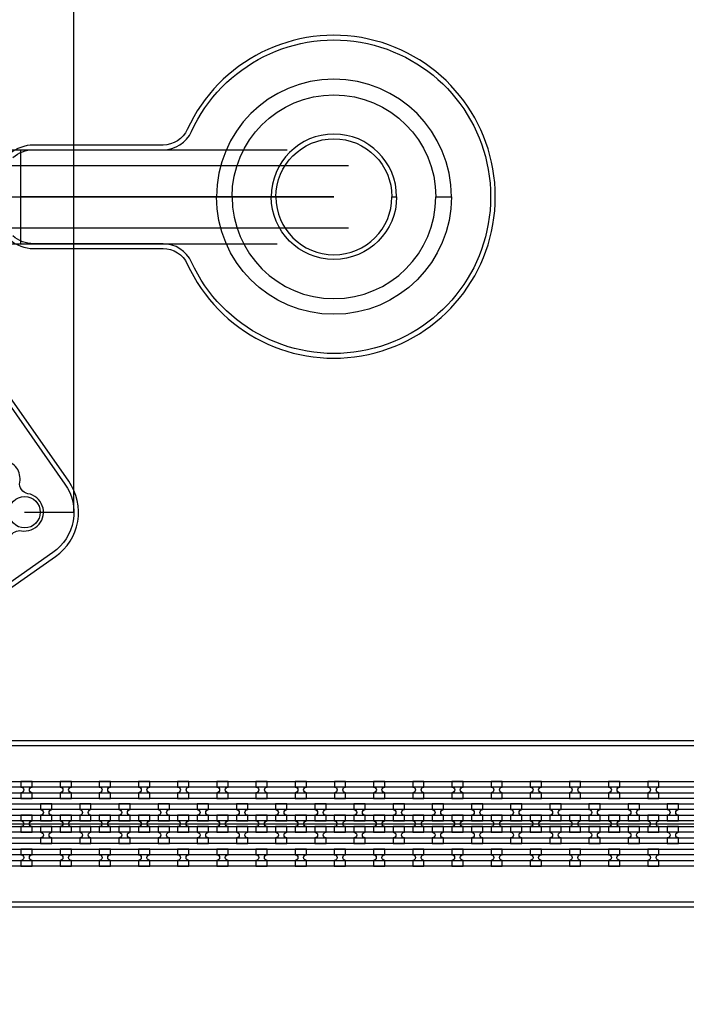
# Model space of a CAD drawing. Extents: x -63500 to 63500, y -63500 to 63500.
# Tile 88 of 256: x -26620 to -22365, y -10282 to -4000. Entities that reach past the tile are written whole.
import ezdxf

# ---------------------------------------------------------------- set-up
doc = ezdxf.new("R2010")
doc.units = 13
doc.header["$MEASUREMENT"] = 0
for name, color, linetype in [('1_Metal', 2, 'Continuous'), ('2_Electrodes', 5, 'Continuous'), ('3_Outline', 4, 'Continuous')]:
    doc.layers.add(name, color=color, linetype=linetype)

msp = doc.modelspace()

# ---------------------------------------------------------------- linework, layer by layer
for p, q in [((-26273.9, -7142.6), (-26273.9, -1630)), ((-30259, -4830), (-24913.1, -4830)), ((-26613.8, -4830), (-26613.8, -5430)), ((-30259, -4930), (-24520.6, -4930)), ((-27613.8, -5130), (-24613.8, -5130)), ((-24613.8, -5130), (-26613.8, -5130)), ((-24520.6, -5330), (-30259, -5330)), ((-30259, -5430), (-24976.1, -5430)), ((-26587.9, -7142.6), (-26273.9, -7142.6)), ((-37987.8, -9130), (-19487.8, -9130))]:
    msp.add_line(p, q)
for radius in [50000, 47500, 45000]:
    msp.add_circle((0, 0), radius)
at = {"layer": '1_Metal'}
for points in [[(-50000, 0, 1), (50000, 0), (51000, 0, -1), (-51000, 0)], [(-23863.8, -5130, 1), (-25363.8, -5130), (-25263.8, -5130, -1), (-23963.8, -5130)], [(-37987.8, -9220), (-37585.9, -9220), (-7391.4, -9220, 0.414214), (-5551.4, -7380), (-5551.4, -6880, 0.414214), (-7391.4, -5040), (-8624.3, -5040, 0.244698), (-8639.1, -5047.6), (-8680.4, -5018.7), (-8615.9, -4926.5), (-8574.9, -4955.2), (-8589.3, -4975.6, 0.606815), (-8574.5, -5004), (-7391.3, -5004, -0.414214), (-5515.3, -6880), (-5515.3, -7380, -0.414214), (-7391.3, -9256), (-37585.9, -9256), (-37987.8, -9256)], [(-37987.8, -9148), (-37585.9, -9148), (-7391.4, -9148, 0.414214), (-5623.4, -7380), (-5623.4, -6880, 0.414214), (-7391.4, -5112), (-8675.5, -5112, 0.244698), (-8690.2, -5119.6), (-8731.1, -5091), (-8680.4, -5018.7), (-8639.1, -5047.6, 0.606815), (-8624.3, -5076), (-7391.4, -5076, -0.414214), (-5587.4, -6880), (-5587.4, -7380, -0.414214), (-7391.4, -9184), (-37585.9, -9184), (-37987.8, -9184)], [(-37987.8, -9076), (-37585.9, -9076), (-7391.4, -9076, 0.414214), (-5695.4, -7380), (-5695.4, -6880, 0.414214), (-7391.4, -5184), (-8725.7, -5184, 0.244698), (-8740.5, -5191.6), (-8781.4, -5162.9), (-8731.1, -5091), (-8690.2, -5119.6, 0.606815), (-8675.5, -5148), (-7391.4, -5148, -0.414214), (-5659.4, -6880), (-5659.4, -7380, -0.414214), (-7391.4, -9112), (-37585.9, -9112), (-37987.8, -9112)], [(-23863.8, -5130, -1), (-25363.8, -5130), (-25263.8, -5130, 1), (-23963.8, -5130)], [(-37987.8, -9004), (-37585.9, -9004), (-37585.9, -9004), (-7391.3, -9004, 0.414214), (-5767.3, -7380), (-5767.3, -6880, 0.414214), (-7391.3, -5256), (-8776.2, -5256, 0.244698), (-8790.9, -5263.6), (-8805.3, -5284.1), (-8846.2, -5255.4), (-8781.4, -5162.9), (-8740.5, -5191.6, 0.606815), (-8725.7, -5220), (-7391.4, -5220, -0.414214), (-5731.4, -6880), (-5731.4, -7380, -0.414214), (-7391.4, -9040), (-37585.9, -9040), (-37987.8, -9040)], [(-26611.3, -8968), (-26539.3, -8968), (-26539.3, -8932, -0.414214), (-26557.3, -8914), (-26557.3, -8914, -0.414214), (-26539.3, -8896), (-26539.3, -8860), (-26611.3, -8860), (-26611.3, -8896, -0.414214), (-26593.3, -8914), (-26593.3, -8914, -0.414214), (-26611.3, -8932)], [(-26361.3, -8968), (-26289.3, -8968), (-26289.3, -8932, -0.414214), (-26307.3, -8914), (-26307.3, -8914, -0.414214), (-26289.3, -8896), (-26289.3, -8860), (-26361.3, -8860), (-26361.3, -8896, -0.414214), (-26343.3, -8914), (-26343.3, -8914, -0.414214), (-26361.3, -8932)], [(-26111.3, -8968), (-26039.3, -8968), (-26039.3, -8932, -0.414214), (-26057.3, -8914), (-26057.3, -8914, -0.414214), (-26039.3, -8896), (-26039.3, -8860), (-26111.3, -8860), (-26111.3, -8896, -0.414214), (-26093.3, -8914), (-26093.3, -8914, -0.414214), (-26111.3, -8932)], [(-25861.3, -8968), (-25789.3, -8968), (-25789.3, -8932, -0.414214), (-25807.3, -8914), (-25807.3, -8914, -0.414214), (-25789.3, -8896), (-25789.3, -8860), (-25861.3, -8860), (-25861.3, -8896, -0.414214), (-25843.3, -8914), (-25843.3, -8914, -0.414214), (-25861.3, -8932)], [(-25611.3, -8968), (-25539.3, -8968), (-25539.3, -8932, -0.414214), (-25557.3, -8914), (-25557.3, -8914, -0.414214), (-25539.3, -8896), (-25539.3, -8860), (-25611.3, -8860), (-25611.3, -8896, -0.414214), (-25593.3, -8914), (-25593.3, -8914, -0.414214), (-25611.3, -8932)], [(-25361.3, -8968), (-25289.3, -8968), (-25289.3, -8932, -0.414214), (-25307.3, -8914), (-25307.3, -8914, -0.414214), (-25289.3, -8896), (-25289.3, -8860), (-25361.3, -8860), (-25361.3, -8896, -0.414214), (-25343.3, -8914), (-25343.3, -8914, -0.414214), (-25361.3, -8932)], [(-25111.3, -8968), (-25039.3, -8968), (-25039.3, -8932, -0.414214), (-25057.3, -8914), (-25057.3, -8914, -0.414214), (-25039.3, -8896), (-25039.3, -8860), (-25111.3, -8860), (-25111.3, -8896, -0.414214), (-25093.3, -8914), (-25093.3, -8914, -0.414214), (-25111.3, -8932)], [(-24861.3, -8968), (-24789.3, -8968), (-24789.3, -8932, -0.414214), (-24807.3, -8914), (-24807.3, -8914, -0.414214), (-24789.3, -8896), (-24789.3, -8860), (-24861.3, -8860), (-24861.3, -8896, -0.414214), (-24843.3, -8914), (-24843.3, -8914, -0.414214), (-24861.3, -8932)], [(-24611.3, -8968), (-24539.3, -8968), (-24539.3, -8932, -0.414214), (-24557.3, -8914), (-24557.3, -8914, -0.414214), (-24539.3, -8896), (-24539.3, -8860), (-24611.3, -8860), (-24611.3, -8896, -0.414214), (-24593.3, -8914), (-24593.3, -8914, -0.414214), (-24611.3, -8932)], [(-24361.3, -8968), (-24289.3, -8968), (-24289.3, -8932, -0.414214), (-24307.3, -8914), (-24307.3, -8914, -0.414214), (-24289.3, -8896), (-24289.3, -8860), (-24361.3, -8860), (-24361.3, -8896, -0.414214), (-24343.3, -8914), (-24343.3, -8914, -0.414214), (-24361.3, -8932)], [(-24111.3, -8968), (-24039.3, -8968), (-24039.3, -8932, -0.414214), (-24057.3, -8914), (-24057.3, -8914, -0.414214), (-24039.3, -8896), (-24039.3, -8860), (-24111.3, -8860), (-24111.3, -8896, -0.414214), (-24093.3, -8914), (-24093.3, -8914, -0.414214), (-24111.3, -8932)], [(-23861.3, -8968), (-23789.3, -8968), (-23789.3, -8932, -0.414214), (-23807.3, -8914), (-23807.3, -8914, -0.414214), (-23789.3, -8896), (-23789.3, -8860), (-23861.3, -8860), (-23861.3, -8896, -0.414214), (-23843.3, -8914), (-23843.3, -8914, -0.414214), (-23861.3, -8932)], [(-23611.3, -8968), (-23539.3, -8968), (-23539.3, -8932, -0.414214), (-23557.3, -8914), (-23557.3, -8914, -0.414214), (-23539.3, -8896), (-23539.3, -8860), (-23611.3, -8860), (-23611.3, -8896, -0.414214), (-23593.3, -8914), (-23593.3, -8914, -0.414214), (-23611.3, -8932)], [(-23361.3, -8968), (-23289.3, -8968), (-23289.3, -8932, -0.414214), (-23307.3, -8914), (-23307.3, -8914, -0.414214), (-23289.3, -8896), (-23289.3, -8860), (-23361.3, -8860), (-23361.3, -8896, -0.414214), (-23343.3, -8914), (-23343.3, -8914, -0.414214), (-23361.3, -8932)], [(-23111.3, -8968), (-23039.3, -8968), (-23039.3, -8932, -0.414214), (-23057.3, -8914), (-23057.3, -8914, -0.414214), (-23039.3, -8896), (-23039.3, -8860), (-23111.3, -8860), (-23111.3, -8896, -0.414214), (-23093.3, -8914), (-23093.3, -8914, -0.414214), (-23111.3, -8932)], [(-22861.3, -8968), (-22789.3, -8968), (-22789.3, -8932, -0.414214), (-22807.3, -8914), (-22807.3, -8914, -0.414214), (-22789.3, -8896), (-22789.3, -8860), (-22861.3, -8860), (-22861.3, -8896, -0.414214), (-22843.3, -8914), (-22843.3, -8914, -0.414214), (-22861.3, -8932)], [(-22611.3, -8968), (-22539.3, -8968), (-22539.3, -8932, -0.414214), (-22557.3, -8914), (-22557.3, -8914, -0.414214), (-22539.3, -8896), (-22539.3, -8860), (-22611.3, -8860), (-22611.3, -8896, -0.414214), (-22593.3, -8914), (-22593.3, -8914, -0.414214), (-22611.3, -8932)], [(-26414.4, -9112), (-26414.4, -9076, -0.414214), (-26432.4, -9058), (-26432.4, -9058, -0.414214), (-26414.4, -9040), (-26414.4, -9004), (-26486.4, -9004), (-26486.4, -9040, -0.414214), (-26468.4, -9058), (-26468.4, -9058, -0.414214), (-26486.4, -9076), (-26486.4, -9112)], [(-26164.4, -9112), (-26164.4, -9076, -0.414214), (-26182.4, -9058), (-26182.4, -9058, -0.414214), (-26164.4, -9040), (-26164.4, -9004), (-26236.4, -9004), (-26236.4, -9040, -0.414214), (-26218.4, -9058), (-26218.4, -9058, -0.414214), (-26236.4, -9076), (-26236.4, -9112)], [(-25914.4, -9112), (-25914.4, -9076, -0.414214), (-25932.4, -9058), (-25932.4, -9058, -0.414214), (-25914.4, -9040), (-25914.4, -9004), (-25986.4, -9004), (-25986.4, -9040, -0.414214), (-25968.4, -9058), (-25968.4, -9058, -0.414214), (-25986.4, -9076), (-25986.4, -9112)], [(-25664.4, -9112), (-25664.4, -9076, -0.414214), (-25682.4, -9058), (-25682.4, -9058, -0.414214), (-25664.4, -9040), (-25664.4, -9004), (-25736.4, -9004), (-25736.4, -9040, -0.414214), (-25718.4, -9058), (-25718.4, -9058, -0.414214), (-25736.4, -9076), (-25736.4, -9112)], [(-25414.4, -9112), (-25414.4, -9076, -0.414214), (-25432.4, -9058), (-25432.4, -9058, -0.414214), (-25414.4, -9040), (-25414.4, -9004), (-25486.4, -9004), (-25486.4, -9040, -0.414214), (-25468.4, -9058), (-25468.4, -9058, -0.414214), (-25486.4, -9076), (-25486.4, -9112)], [(-25164.4, -9112), (-25164.4, -9076, -0.414214), (-25182.4, -9058), (-25182.4, -9058, -0.414214), (-25164.4, -9040), (-25164.4, -9004), (-25236.4, -9004), (-25236.4, -9040, -0.414214), (-25218.4, -9058), (-25218.4, -9058, -0.414214), (-25236.4, -9076), (-25236.4, -9112)], [(-24914.4, -9112), (-24914.4, -9076, -0.414214), (-24932.4, -9058), (-24932.4, -9058, -0.414214), (-24914.4, -9040), (-24914.4, -9004), (-24986.4, -9004), (-24986.4, -9040, -0.414214), (-24968.4, -9058), (-24968.4, -9058, -0.414214), (-24986.4, -9076), (-24986.4, -9112)], [(-24664.4, -9112), (-24664.4, -9076, -0.414214), (-24682.4, -9058), (-24682.4, -9058, -0.414214), (-24664.4, -9040), (-24664.4, -9004), (-24736.4, -9004), (-24736.4, -9040, -0.414214), (-24718.4, -9058), (-24718.4, -9058, -0.414214), (-24736.4, -9076), (-24736.4, -9112)], [(-24414.4, -9112), (-24414.4, -9076, -0.414214), (-24432.4, -9058), (-24432.4, -9058, -0.414214), (-24414.4, -9040), (-24414.4, -9004), (-24486.4, -9004), (-24486.4, -9040, -0.414214), (-24468.4, -9058), (-24468.4, -9058, -0.414214), (-24486.4, -9076), (-24486.4, -9112)], [(-24164.4, -9112), (-24164.4, -9076, -0.414214), (-24182.4, -9058), (-24182.4, -9058, -0.414214), (-24164.4, -9040), (-24164.4, -9004), (-24236.4, -9004), (-24236.4, -9040, -0.414214), (-24218.4, -9058), (-24218.4, -9058, -0.414214), (-24236.4, -9076), (-24236.4, -9112)], [(-23914.4, -9112), (-23914.4, -9076, -0.414214), (-23932.4, -9058), (-23932.4, -9058, -0.414214), (-23914.4, -9040), (-23914.4, -9004), (-23986.4, -9004), (-23986.4, -9040, -0.414214), (-23968.4, -9058), (-23968.4, -9058, -0.414214), (-23986.4, -9076), (-23986.4, -9112)], [(-23664.4, -9112), (-23664.4, -9076, -0.414214), (-23682.4, -9058), (-23682.4, -9058, -0.414214), (-23664.4, -9040), (-23664.4, -9004), (-23736.4, -9004), (-23736.4, -9040, -0.414214), (-23718.4, -9058), (-23718.4, -9058, -0.414214), (-23736.4, -9076), (-23736.4, -9112)], [(-23414.4, -9112), (-23414.4, -9076, -0.414214), (-23432.4, -9058), (-23432.4, -9058, -0.414214), (-23414.4, -9040), (-23414.4, -9004), (-23486.4, -9004), (-23486.4, -9040, -0.414214), (-23468.4, -9058), (-23468.4, -9058, -0.414214), (-23486.4, -9076), (-23486.4, -9112)], [(-23164.4, -9112), (-23164.4, -9076, -0.414214), (-23182.4, -9058), (-23182.4, -9058, -0.414214), (-23164.4, -9040), (-23164.4, -9004), (-23236.4, -9004), (-23236.4, -9040, -0.414214), (-23218.4, -9058), (-23218.4, -9058, -0.414214), (-23236.4, -9076), (-23236.4, -9112)], [(-22914.4, -9112), (-22914.4, -9076, -0.414214), (-22932.4, -9058), (-22932.4, -9058, -0.414214), (-22914.4, -9040), (-22914.4, -9004), (-22986.4, -9004), (-22986.4, -9040, -0.414214), (-22968.4, -9058), (-22968.4, -9058, -0.414214), (-22986.4, -9076), (-22986.4, -9112)], [(-22664.4, -9112), (-22664.4, -9076, -0.414214), (-22682.4, -9058), (-22682.4, -9058, -0.414214), (-22664.4, -9040), (-22664.4, -9004), (-22736.4, -9004), (-22736.4, -9040, -0.414214), (-22718.4, -9058), (-22718.4, -9058, -0.414214), (-22736.4, -9076), (-22736.4, -9112)], [(-22414.4, -9112), (-22414.4, -9076, -0.414214), (-22432.4, -9058), (-22432.4, -9058, -0.414214), (-22414.4, -9040), (-22414.4, -9004), (-22486.4, -9004), (-22486.4, -9040, -0.414214), (-22468.4, -9058), (-22468.4, -9058, -0.414214), (-22486.4, -9076), (-22486.4, -9112)], [(-26539.4, -9076), (-26611.4, -9076), (-26611.4, -9112, -0.414214), (-26593.4, -9130), (-26593.4, -9130, -0.414214), (-26611.4, -9148), (-26611.4, -9184), (-26539.4, -9184), (-26539.4, -9148, -0.414214), (-26557.4, -9130), (-26557.4, -9130, -0.414214), (-26539.4, -9112), (-26539.4, -9076)], [(-26289.4, -9076), (-26361.4, -9076), (-26361.4, -9112, -0.414214), (-26343.4, -9130), (-26343.4, -9130, -0.414214), (-26361.4, -9148), (-26361.4, -9184), (-26289.4, -9184), (-26289.4, -9148, -0.414214), (-26307.4, -9130), (-26307.4, -9130, -0.414214), (-26289.4, -9112), (-26289.4, -9076)], [(-26039.4, -9076), (-26111.4, -9076), (-26111.4, -9112, -0.414214), (-26093.4, -9130), (-26093.4, -9130, -0.414214), (-26111.4, -9148), (-26111.4, -9184), (-26039.4, -9184), (-26039.4, -9148, -0.414214), (-26057.4, -9130), (-26057.4, -9130, -0.414214), (-26039.4, -9112), (-26039.4, -9076)], [(-25789.4, -9076), (-25861.4, -9076), (-25861.4, -9112, -0.414214), (-25843.4, -9130), (-25843.4, -9130, -0.414214), (-25861.4, -9148), (-25861.4, -9184), (-25789.4, -9184), (-25789.4, -9148, -0.414214), (-25807.4, -9130), (-25807.4, -9130, -0.414214), (-25789.4, -9112), (-25789.4, -9076)], [(-25539.4, -9076), (-25611.4, -9076), (-25611.4, -9112, -0.414214), (-25593.4, -9130), (-25593.4, -9130, -0.414214), (-25611.4, -9148), (-25611.4, -9184), (-25539.4, -9184), (-25539.4, -9148, -0.414214), (-25557.4, -9130), (-25557.4, -9130, -0.414214), (-25539.4, -9112), (-25539.4, -9076)], [(-25289.4, -9076), (-25361.4, -9076), (-25361.4, -9112, -0.414214), (-25343.4, -9130), (-25343.4, -9130, -0.414214), (-25361.4, -9148), (-25361.4, -9184), (-25289.4, -9184), (-25289.4, -9148, -0.414214), (-25307.4, -9130), (-25307.4, -9130, -0.414214), (-25289.4, -9112), (-25289.4, -9076)], [(-25039.4, -9076), (-25111.4, -9076), (-25111.4, -9112, -0.414214), (-25093.4, -9130), (-25093.4, -9130, -0.414214), (-25111.4, -9148), (-25111.4, -9184), (-25039.4, -9184), (-25039.4, -9148, -0.414214), (-25057.4, -9130), (-25057.4, -9130, -0.414214), (-25039.4, -9112), (-25039.4, -9076)], [(-24789.4, -9076), (-24861.4, -9076), (-24861.4, -9112, -0.414214), (-24843.4, -9130), (-24843.4, -9130, -0.414214), (-24861.4, -9148), (-24861.4, -9184), (-24789.4, -9184), (-24789.4, -9148, -0.414214), (-24807.4, -9130), (-24807.4, -9130, -0.414214), (-24789.4, -9112), (-24789.4, -9076)], [(-24539.4, -9076), (-24611.4, -9076), (-24611.4, -9112, -0.414214), (-24593.4, -9130), (-24593.4, -9130, -0.414214), (-24611.4, -9148), (-24611.4, -9184), (-24539.4, -9184), (-24539.4, -9148, -0.414214), (-24557.4, -9130), (-24557.4, -9130, -0.414214), (-24539.4, -9112), (-24539.4, -9076)], [(-24289.4, -9076), (-24361.4, -9076), (-24361.4, -9112, -0.414214), (-24343.4, -9130), (-24343.4, -9130, -0.414214), (-24361.4, -9148), (-24361.4, -9184), (-24289.4, -9184), (-24289.4, -9148, -0.414214), (-24307.4, -9130), (-24307.4, -9130, -0.414214), (-24289.4, -9112), (-24289.4, -9076)], [(-24039.4, -9076), (-24111.4, -9076), (-24111.4, -9112, -0.414214), (-24093.4, -9130), (-24093.4, -9130, -0.414214), (-24111.4, -9148), (-24111.4, -9184), (-24039.4, -9184), (-24039.4, -9148, -0.414214), (-24057.4, -9130), (-24057.4, -9130, -0.414214), (-24039.4, -9112), (-24039.4, -9076)], [(-23789.4, -9076), (-23861.4, -9076), (-23861.4, -9112, -0.414214), (-23843.4, -9130), (-23843.4, -9130, -0.414214), (-23861.4, -9148), (-23861.4, -9184), (-23789.4, -9184), (-23789.4, -9148, -0.414214), (-23807.4, -9130), (-23807.4, -9130, -0.414214), (-23789.4, -9112), (-23789.4, -9076)], [(-23539.4, -9076), (-23611.4, -9076), (-23611.4, -9112, -0.414214), (-23593.4, -9130), (-23593.4, -9130, -0.414214), (-23611.4, -9148), (-23611.4, -9184), (-23539.4, -9184), (-23539.4, -9148, -0.414214), (-23557.4, -9130), (-23557.4, -9130, -0.414214), (-23539.4, -9112), (-23539.4, -9076)], [(-23289.4, -9076), (-23361.4, -9076), (-23361.4, -9112, -0.414214), (-23343.4, -9130), (-23343.4, -9130, -0.414214), (-23361.4, -9148), (-23361.4, -9184), (-23289.4, -9184), (-23289.4, -9148, -0.414214), (-23307.4, -9130), (-23307.4, -9130, -0.414214), (-23289.4, -9112), (-23289.4, -9076)], [(-23039.4, -9076), (-23111.4, -9076), (-23111.4, -9112, -0.414214), (-23093.4, -9130), (-23093.4, -9130, -0.414214), (-23111.4, -9148), (-23111.4, -9184), (-23039.4, -9184), (-23039.4, -9148, -0.414214), (-23057.4, -9130), (-23057.4, -9130, -0.414214), (-23039.4, -9112), (-23039.4, -9076)], [(-22789.4, -9076), (-22861.4, -9076), (-22861.4, -9112, -0.414214), (-22843.4, -9130), (-22843.4, -9130, -0.414214), (-22861.4, -9148), (-22861.4, -9184), (-22789.4, -9184), (-22789.4, -9148, -0.414214), (-22807.4, -9130), (-22807.4, -9130, -0.414214), (-22789.4, -9112), (-22789.4, -9076)], [(-22539.4, -9076), (-22611.4, -9076), (-22611.4, -9112, -0.414214), (-22593.4, -9130), (-22593.4, -9130, -0.414214), (-22611.4, -9148), (-22611.4, -9184), (-22539.4, -9184), (-22539.4, -9148, -0.414214), (-22557.4, -9130), (-22557.4, -9130, -0.414214), (-22539.4, -9112), (-22539.4, -9076)], [(-26414.4, -9148), (-26486.4, -9148), (-26486.4, -9184, -0.414214), (-26468.4, -9202), (-26468.4, -9202, -0.414214), (-26486.4, -9220), (-26486.4, -9256), (-26414.4, -9256), (-26414.4, -9220, -0.414214), (-26432.4, -9202), (-26432.4, -9202, -0.414214), (-26414.4, -9184), (-26414.4, -9148)], [(-26164.4, -9148), (-26236.4, -9148), (-26236.4, -9184, -0.414214), (-26218.4, -9202), (-26218.4, -9202, -0.414214), (-26236.4, -9220), (-26236.4, -9256), (-26164.4, -9256), (-26164.4, -9220, -0.414214), (-26182.4, -9202), (-26182.4, -9202, -0.414214), (-26164.4, -9184), (-26164.4, -9148)], [(-25914.4, -9148), (-25986.4, -9148), (-25986.4, -9184, -0.414214), (-25968.4, -9202), (-25968.4, -9202, -0.414214), (-25986.4, -9220), (-25986.4, -9256), (-25914.4, -9256), (-25914.4, -9220, -0.414214), (-25932.4, -9202), (-25932.4, -9202, -0.414214), (-25914.4, -9184), (-25914.4, -9148)], [(-25664.4, -9148), (-25736.4, -9148), (-25736.4, -9184, -0.414214), (-25718.4, -9202), (-25718.4, -9202, -0.414214), (-25736.4, -9220), (-25736.4, -9256), (-25664.4, -9256), (-25664.4, -9220, -0.414214), (-25682.4, -9202), (-25682.4, -9202, -0.414214), (-25664.4, -9184), (-25664.4, -9148)], [(-25414.4, -9148), (-25486.4, -9148), (-25486.4, -9184, -0.414214), (-25468.4, -9202), (-25468.4, -9202, -0.414214), (-25486.4, -9220), (-25486.4, -9256), (-25414.4, -9256), (-25414.4, -9220, -0.414214), (-25432.4, -9202), (-25432.4, -9202, -0.414214), (-25414.4, -9184), (-25414.4, -9148)], [(-25164.4, -9148), (-25236.4, -9148), (-25236.4, -9184, -0.414214), (-25218.4, -9202), (-25218.4, -9202, -0.414214), (-25236.4, -9220), (-25236.4, -9256), (-25164.4, -9256), (-25164.4, -9220, -0.414214), (-25182.4, -9202), (-25182.4, -9202, -0.414214), (-25164.4, -9184), (-25164.4, -9148)], [(-24914.4, -9148), (-24986.4, -9148), (-24986.4, -9184, -0.414214), (-24968.4, -9202), (-24968.4, -9202, -0.414214), (-24986.4, -9220), (-24986.4, -9256), (-24914.4, -9256), (-24914.4, -9220, -0.414214), (-24932.4, -9202), (-24932.4, -9202, -0.414214), (-24914.4, -9184), (-24914.4, -9148)], [(-24664.4, -9148), (-24736.4, -9148), (-24736.4, -9184, -0.414214), (-24718.4, -9202), (-24718.4, -9202, -0.414214), (-24736.4, -9220), (-24736.4, -9256), (-24664.4, -9256), (-24664.4, -9220, -0.414214), (-24682.4, -9202), (-24682.4, -9202, -0.414214), (-24664.4, -9184), (-24664.4, -9148)], [(-24414.4, -9148), (-24486.4, -9148), (-24486.4, -9184, -0.414214), (-24468.4, -9202), (-24468.4, -9202, -0.414214), (-24486.4, -9220), (-24486.4, -9256), (-24414.4, -9256), (-24414.4, -9220, -0.414214), (-24432.4, -9202), (-24432.4, -9202, -0.414214), (-24414.4, -9184), (-24414.4, -9148)], [(-24164.4, -9148), (-24236.4, -9148), (-24236.4, -9184, -0.414214), (-24218.4, -9202), (-24218.4, -9202, -0.414214), (-24236.4, -9220), (-24236.4, -9256), (-24164.4, -9256), (-24164.4, -9220, -0.414214), (-24182.4, -9202), (-24182.4, -9202, -0.414214), (-24164.4, -9184), (-24164.4, -9148)], [(-23914.4, -9148), (-23986.4, -9148), (-23986.4, -9184, -0.414214), (-23968.4, -9202), (-23968.4, -9202, -0.414214), (-23986.4, -9220), (-23986.4, -9256), (-23914.4, -9256), (-23914.4, -9220, -0.414214), (-23932.4, -9202), (-23932.4, -9202, -0.414214), (-23914.4, -9184), (-23914.4, -9148)], [(-23664.4, -9148), (-23736.4, -9148), (-23736.4, -9184, -0.414214), (-23718.4, -9202), (-23718.4, -9202, -0.414214), (-23736.4, -9220), (-23736.4, -9256), (-23664.4, -9256), (-23664.4, -9220, -0.414214), (-23682.4, -9202), (-23682.4, -9202, -0.414214), (-23664.4, -9184), (-23664.4, -9148)], [(-23414.4, -9148), (-23486.4, -9148), (-23486.4, -9184, -0.414214), (-23468.4, -9202), (-23468.4, -9202, -0.414214), (-23486.4, -9220), (-23486.4, -9256), (-23414.4, -9256), (-23414.4, -9220, -0.414214), (-23432.4, -9202), (-23432.4, -9202, -0.414214), (-23414.4, -9184), (-23414.4, -9148)], [(-23164.4, -9148), (-23236.4, -9148), (-23236.4, -9184, -0.414214), (-23218.4, -9202), (-23218.4, -9202, -0.414214), (-23236.4, -9220), (-23236.4, -9256), (-23164.4, -9256), (-23164.4, -9220, -0.414214), (-23182.4, -9202), (-23182.4, -9202, -0.414214), (-23164.4, -9184), (-23164.4, -9148)], [(-22914.4, -9148), (-22986.4, -9148), (-22986.4, -9184, -0.414214), (-22968.4, -9202), (-22968.4, -9202, -0.414214), (-22986.4, -9220), (-22986.4, -9256), (-22914.4, -9256), (-22914.4, -9220, -0.414214), (-22932.4, -9202), (-22932.4, -9202, -0.414214), (-22914.4, -9184), (-22914.4, -9148)], [(-22664.4, -9148), (-22736.4, -9148), (-22736.4, -9184, -0.414214), (-22718.4, -9202), (-22718.4, -9202, -0.414214), (-22736.4, -9220), (-22736.4, -9256), (-22664.4, -9256), (-22664.4, -9220, -0.414214), (-22682.4, -9202), (-22682.4, -9202, -0.414214), (-22664.4, -9184), (-22664.4, -9148)], [(-22414.4, -9148), (-22486.4, -9148), (-22486.4, -9184, -0.414214), (-22468.4, -9202), (-22468.4, -9202, -0.414214), (-22486.4, -9220), (-22486.4, -9256), (-22414.4, -9256), (-22414.4, -9220, -0.414214), (-22432.4, -9202), (-22432.4, -9202, -0.414214), (-22414.4, -9184), (-22414.4, -9148)], [(-26611.4, -9400), (-26539.4, -9400), (-26539.4, -9364, -0.414214), (-26557.4, -9346), (-26557.4, -9346, -0.414214), (-26539.4, -9328), (-26539.4, -9292), (-26611.4, -9292), (-26611.4, -9328, -0.414214), (-26593.4, -9346), (-26593.4, -9346, -0.414214), (-26611.4, -9364)], [(-26361.4, -9400), (-26289.4, -9400), (-26289.4, -9364, -0.414214), (-26307.4, -9346), (-26307.4, -9346, -0.414214), (-26289.4, -9328), (-26289.4, -9292), (-26361.4, -9292), (-26361.4, -9328, -0.414214), (-26343.4, -9346), (-26343.4, -9346, -0.414214), (-26361.4, -9364)], [(-26111.4, -9400), (-26039.4, -9400), (-26039.4, -9364, -0.414214), (-26057.4, -9346), (-26057.4, -9346, -0.414214), (-26039.4, -9328), (-26039.4, -9292), (-26111.4, -9292), (-26111.4, -9328, -0.414214), (-26093.4, -9346), (-26093.4, -9346, -0.414214), (-26111.4, -9364)], [(-25861.4, -9400), (-25789.4, -9400), (-25789.4, -9364, -0.414214), (-25807.4, -9346), (-25807.4, -9346, -0.414214), (-25789.4, -9328), (-25789.4, -9292), (-25861.4, -9292), (-25861.4, -9328, -0.414214), (-25843.4, -9346), (-25843.4, -9346, -0.414214), (-25861.4, -9364)], [(-25611.4, -9400), (-25539.4, -9400), (-25539.4, -9364, -0.414214), (-25557.4, -9346), (-25557.4, -9346, -0.414214), (-25539.4, -9328), (-25539.4, -9292), (-25611.4, -9292), (-25611.4, -9328, -0.414214), (-25593.4, -9346), (-25593.4, -9346, -0.414214), (-25611.4, -9364)], [(-25361.4, -9400), (-25289.4, -9400), (-25289.4, -9364, -0.414214), (-25307.4, -9346), (-25307.4, -9346, -0.414214), (-25289.4, -9328), (-25289.4, -9292), (-25361.4, -9292), (-25361.4, -9328, -0.414214), (-25343.4, -9346), (-25343.4, -9346, -0.414214), (-25361.4, -9364)], [(-25111.4, -9400), (-25039.4, -9400), (-25039.4, -9364, -0.414214), (-25057.4, -9346), (-25057.4, -9346, -0.414214), (-25039.4, -9328), (-25039.4, -9292), (-25111.4, -9292), (-25111.4, -9328, -0.414214), (-25093.4, -9346), (-25093.4, -9346, -0.414214), (-25111.4, -9364)], [(-24861.4, -9400), (-24789.4, -9400), (-24789.4, -9364, -0.414214), (-24807.4, -9346), (-24807.4, -9346, -0.414214), (-24789.4, -9328), (-24789.4, -9292), (-24861.4, -9292), (-24861.4, -9328, -0.414214), (-24843.4, -9346), (-24843.4, -9346, -0.414214), (-24861.4, -9364)], [(-24611.4, -9400), (-24539.4, -9400), (-24539.4, -9364, -0.414214), (-24557.4, -9346), (-24557.4, -9346, -0.414214), (-24539.4, -9328), (-24539.4, -9292), (-24611.4, -9292), (-24611.4, -9328, -0.414214), (-24593.4, -9346), (-24593.4, -9346, -0.414214), (-24611.4, -9364)], [(-24361.4, -9400), (-24289.4, -9400), (-24289.4, -9364, -0.414214), (-24307.4, -9346), (-24307.4, -9346, -0.414214), (-24289.4, -9328), (-24289.4, -9292), (-24361.4, -9292), (-24361.4, -9328, -0.414214), (-24343.4, -9346), (-24343.4, -9346, -0.414214), (-24361.4, -9364)], [(-24111.4, -9400), (-24039.4, -9400), (-24039.4, -9364, -0.414214), (-24057.4, -9346), (-24057.4, -9346, -0.414214), (-24039.4, -9328), (-24039.4, -9292), (-24111.4, -9292), (-24111.4, -9328, -0.414214), (-24093.4, -9346), (-24093.4, -9346, -0.414214), (-24111.4, -9364)], [(-23861.4, -9400), (-23789.4, -9400), (-23789.4, -9364, -0.414214), (-23807.4, -9346), (-23807.4, -9346, -0.414214), (-23789.4, -9328), (-23789.4, -9292), (-23861.4, -9292), (-23861.4, -9328, -0.414214), (-23843.4, -9346), (-23843.4, -9346, -0.414214), (-23861.4, -9364)], [(-23611.4, -9400), (-23539.4, -9400), (-23539.4, -9364, -0.414214), (-23557.4, -9346), (-23557.4, -9346, -0.414214), (-23539.4, -9328), (-23539.4, -9292), (-23611.4, -9292), (-23611.4, -9328, -0.414214), (-23593.4, -9346), (-23593.4, -9346, -0.414214), (-23611.4, -9364)], [(-23361.4, -9400), (-23289.4, -9400), (-23289.4, -9364, -0.414214), (-23307.4, -9346), (-23307.4, -9346, -0.414214), (-23289.4, -9328), (-23289.4, -9292), (-23361.4, -9292), (-23361.4, -9328, -0.414214), (-23343.4, -9346), (-23343.4, -9346, -0.414214), (-23361.4, -9364)], [(-23111.4, -9400), (-23039.4, -9400), (-23039.4, -9364, -0.414214), (-23057.4, -9346), (-23057.4, -9346, -0.414214), (-23039.4, -9328), (-23039.4, -9292), (-23111.4, -9292), (-23111.4, -9328, -0.414214), (-23093.4, -9346), (-23093.4, -9346, -0.414214), (-23111.4, -9364)], [(-22861.4, -9400), (-22789.4, -9400), (-22789.4, -9364, -0.414214), (-22807.4, -9346), (-22807.4, -9346, -0.414214), (-22789.4, -9328), (-22789.4, -9292), (-22861.4, -9292), (-22861.4, -9328, -0.414214), (-22843.4, -9346), (-22843.4, -9346, -0.414214), (-22861.4, -9364)], [(-22611.4, -9400), (-22539.4, -9400), (-22539.4, -9364, -0.414214), (-22557.4, -9346), (-22557.4, -9346, -0.414214), (-22539.4, -9328), (-22539.4, -9292), (-22611.4, -9292), (-22611.4, -9328, -0.414214), (-22593.4, -9346), (-22593.4, -9346, -0.414214), (-22611.4, -9364)]]:
    msp.add_lwpolyline(points, format="xyb", close=True, dxfattribs=at)
for points in [[(-26677.7, -7296.7, -0.339838), (-26608.7, -7260.7, 1), (-26567, -7024.4, -0.414214), (-26618.8, -6950.4, 0.414214), (-26716.2, -6811.4, -0.414214)], [(-37585.9, -8860), (-7391.3, -8860, 0.414214)], [(-37585.9, -8932), (-7391.4, -8932, 0.414214)], [(-37585.9, -9292), (-7391.3, -9292, 0.414214)], [(-37585.9, -9364), (-7391.4, -9364, 0.414214)]]:
    msp.add_lwpolyline(points, format="xyb", dxfattribs=at)
for points in [[(-7391.4, -8896), (-37585.9, -8895.9)], [(-7391.3, -8968), (-37585.9, -8968)], [(-7391.4, -9328), (-37585.9, -9328)], [(-7391.3, -9400), (-37585.9, -9400)]]:
    msp.add_lwpolyline(points, dxfattribs=at)
at = {"layer": '2_Electrodes'}
for points in [[(47500, 0, -1), (-47500, 0), (-51000, 0, 1), (51000, 0)], [(-25013.8, -5130), (-24983.8, -5130, -1), (-24243.8, -5130), (-24213.8, -5130, 1)], [(-25013.8, -5130), (-24983.8, -5130, 1), (-24243.8, -5130), (-24213.8, -5130, -1)], [(-5111.3, -7380), (-5111.3, -6880, 0.156977), (-5539.4, -5550, -0.610914), (-5441.9, -5360), (-5441.9, -5330, 0.610914), (-5563.8, -5567.5, -0.156977), (-5141.3, -6880), (-5141.3, -7380, -0.414214), (-7391.3, -9630), (-36987.8, -9630), (-36987.8, -9660), (-7391.3, -9660, 0.414214)]]:
    msp.add_lwpolyline(points, format="xyb", close=True, dxfattribs=at)
for points in [[(-26683.1, -5402.5, 0.182676), (-26530.9, -5460), (-25704.7, -5460, -0.293253), (-25550.1, -5559.1, 4.581742), (-25550.1, -4700.8, -0.293253), (-25704.7, -4800), (-26530.9, -4800, 0.182676), (-26683.1, -4857.5, -0.182676)], [(-26663.2, -4880, -0.182676), (-26530.9, -4830), (-25704.7, -4830, 0.293253), (-25522.8, -4713.3, -4.581742), (-25522.8, -5546.6, 0.293253), (-25704.7, -5430), (-26530.9, -5430, -0.182676), (-26663.2, -5380, 0.182676)], [(-35778.4, -5660), (-29138.7, -5660, -0.244698), (-28917.5, -5775.1), (-27508.6, -7787.3, 0.414214), (-27029.5, -7871.7), (-26390.6, -7424.3, 0.414214), (-26306.1, -6945.3), (-27283.9, -5548.8, -0.606815), (-27185.6, -5360), (-27185.6, -5330, 0.606815), (-27308.5, -5566), (-26330.7, -6962.5, -0.414214), (-26407.8, -7399.8), (-27046.7, -7847.2, -0.414214), (-27484, -7770.1), (-28893, -5757.9, 0.244698), (-29138.7, -5630), (-35778.4, -5630, 0.244698)], [(-36987.8, -8630), (-7391.3, -8630, 0.414214)]]:
    msp.add_lwpolyline(points, format="xyb", dxfattribs=at)
msp.add_lwpolyline([(-7391.3, -8600), (-36987.8, -8600)], dxfattribs=at)
msp.add_circle((-26587.9, -7142.6), 100, dxfattribs=at)
at = {"layer": '3_Outline'}
for points in [[(47500, 0, -1), (-47500, 0), (-51000, 0, 1), (51000, 0)], [(-25013.8, -5130), (-24983.8, -5130, -1), (-24243.8, -5130), (-24213.8, -5130, 1)], [(-25013.8, -5130), (-24983.8, -5130, 1), (-24243.8, -5130), (-24213.8, -5130, -1)], [(-5111.3, -7380), (-5111.3, -6880, 0.156977), (-5539.4, -5550, -0.610914), (-5441.9, -5360), (-5441.9, -5330, 0.610914), (-5563.8, -5567.5, -0.156977), (-5141.3, -6880), (-5141.3, -7380, -0.414214), (-7391.3, -9630), (-36987.8, -9630), (-36987.8, -9660), (-7391.3, -9660, 0.414214)]]:
    msp.add_lwpolyline(points, format="xyb", close=True, dxfattribs=at)
for points in [[(-26683.1, -5402.5, 0.182676), (-26530.9, -5460), (-25704.7, -5460, -0.293253), (-25550.1, -5559.1, 4.581742), (-25550.1, -4700.8, -0.293253), (-25704.7, -4800), (-26530.9, -4800, 0.182676), (-26683.1, -4857.5, -0.182676)], [(-26663.2, -4880, -0.182676), (-26530.9, -4830), (-25704.7, -4830, 0.293253), (-25522.8, -4713.3, -4.581742), (-25522.8, -5546.6, 0.293253), (-25704.7, -5430), (-26530.9, -5430, -0.182676), (-26663.2, -5380, 0.182676)], [(-35778.4, -5660), (-29138.7, -5660, -0.244698), (-28917.5, -5775.1), (-27508.6, -7787.3, 0.414214), (-27029.5, -7871.7), (-26390.6, -7424.3, 0.414214), (-26306.1, -6945.3), (-27283.9, -5548.8, -0.606815), (-27185.6, -5360), (-27185.6, -5330, 0.606815), (-27308.5, -5566), (-26330.7, -6962.5, -0.414214), (-26407.8, -7399.8), (-27046.7, -7847.2, -0.414214), (-27484, -7770.1), (-28893, -5757.9, 0.244698), (-29138.7, -5630), (-35778.4, -5630, 0.244698)], [(-36987.8, -8630), (-7391.3, -8630, 0.414214)]]:
    msp.add_lwpolyline(points, format="xyb", dxfattribs=at)
msp.add_lwpolyline([(-7391.3, -8600), (-36987.8, -8600)], dxfattribs=at)

doc.saveas('drawing.dxf')
